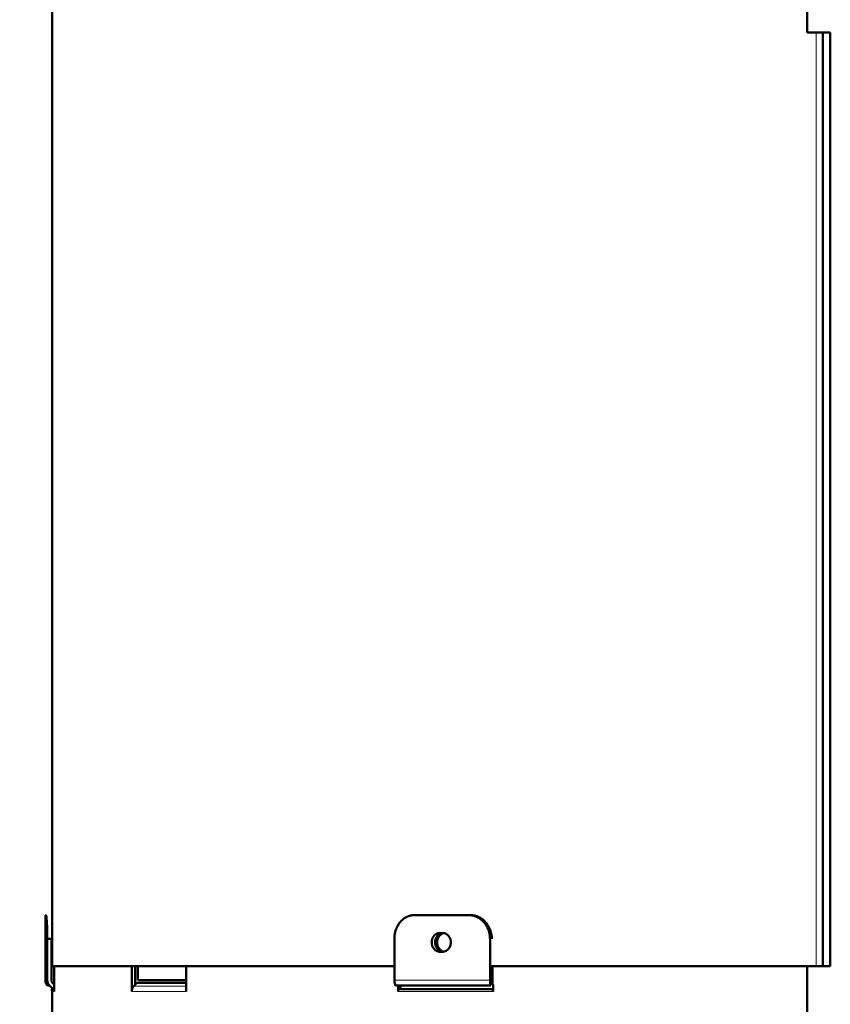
# Model space of a CAD drawing. Header units: millimetres. Extents: x 5 to 414, y 5 to 290.
# Tile 36 of 83: x 201 to 225, y 138 to 167. Entities that reach past the tile are written whole.
import ezdxf

# ---------------------------------------------------------------- set-up
doc = ezdxf.new("R2010")
doc.units = ezdxf.units.MM
doc.layers.add('1', color=7, linetype='Continuous', true_color=0xffffff)
doc.styles.add('Arial', font='Arial')
doc.dimstyles.new('DIMSTYLE_BRK_4', dxfattribs={"dimtxt": 0.18, "dimasz": 0.18, "dimexe": 0.18, "dimexo": 0.0625, "dimgap": 0.09, "dimtad": 0, "dimtih": 1, "dimtoh": 1, "dimdec": 4, "dimzin": 0, "dimdsep": 46, "dimtxsty": 'Standard', "dimcen": 0.09, "dimadec": 0, "dimazin": 0, "dimtfac": 1, "dimtdec": 4, "dimtofl": 0, "dimtmove": 0, "dimatfit": 3, "dimfxl": 1, "dimtolj": 1, "dimtzin": 0, "dimarcsym": 0})

# ---------------------------------------------------------------- blocks, each defined once
blk = doc.blocks.new('_U5')
at = {"layer": '1', "color": 92, "linetype": 'Continuous', "lineweight": 13}
for p, q in [((187.284692, 205.48414), (175.827831, 205.48414)), ((202.807705, 205.48414), (190.284692, 205.48414)), ((177.827831, 201.98414), (177.827831, 113.86414)), ((202.450841, 110.36414), (175.827831, 110.36414))]:
    blk.add_line(p, q, dxfattribs=at)
at = {"layer": '1', "color": 92}
for points in [[(178.411165, 201.98414), (177.244498, 201.98414), (177.827831, 205.48414)], [(177.244498, 113.86414), (178.411165, 113.86414), (177.827831, 110.36414)]]:
    blk.add_solid(points, dxfattribs=at)
at = {"layer": 'Defpoints', "color": 0}
for p in [(202.807705, 205.48414), (177.827831, 110.36414), (202.450841, 110.36414)]:
    blk.add_point(p, dxfattribs=at)
at = {"layer": '1', "color": 1, "lineweight": 13, "insert": (173.264831, 157.92414), "char_height": 3, "attachment_point": 2, "rotation": 90, "style": 'Arial'}
blk.add_mtext('\\A1;951', dxfattribs=at)

msp = doc.modelspace()

# ---------------------------------------------------------------- linework, layer by layer
at = {"layer": '1', "color": 7, "linetype": 'Continuous', "lineweight": 50}
for p, q in [((224.63429, 166.98414), (224.63429, 168.48414)), ((202.39429, 167.73414), (202.39429, 140.45914)), ((224.8996, 166.98414), (224.63429, 166.98414)), ((225.09429, 166.98414), (224.8996, 166.98414)), ((225.31429, 166.98414), (225.09429, 166.98414)), ((225.09429, 139.48414), (225.09429, 166.98414)), ((225.31429, 139.48414), (225.31429, 166.98414)), ((202.19429, 140.98414), (202.19429, 140.45914)), ((202.19429, 140.98414), (202.21275, 140.98414)), ((214.66692, 140.98414), (213.06011, 140.98414)), ((214.71955, 140.98414), (214.66692, 140.98414)), ((202.19434, 140.45914), (202.19429, 140.45914)), ((202.39434, 140.45914), (202.39429, 140.45914)), ((213.81101, 140.45914), (213.89761, 140.45914)), ((202.3708, 140.28414), (202.25109, 140.28414)), ((202.25109, 140.28414), (202.25109, 139.06669)), ((202.3708, 139.06669), (202.3708, 140.28414)), ((212.47391, 140.28414), (212.47391, 139.06669)), ((215.29147, 139.06669), (215.29147, 140.28414)), ((202.19429, 139.90914), (202.19429, 139.06669)), ((202.19429, 139.90914), (202.19434, 139.90914)), ((202.39429, 139.90914), (202.39429, 139.48414)), ((202.39429, 139.90914), (202.39434, 139.90914)), ((213.89761, 139.90914), (213.81101, 139.90914)), ((212.47327, 139.48414), (202.39429, 139.48414)), ((202.44972, 139.48414), (202.44972, 138.94616)), ((204.73978, 139.48414), (202.44972, 139.48414)), ((204.73978, 138.73414), (204.73978, 139.48414)), ((204.84396, 139.48414), (204.84396, 138.94527)), ((204.91393, 139.48414), (204.91393, 139.06669)), ((212.47387, 139.48414), (206.33978, 139.48414)), ((206.33978, 139.48414), (206.33978, 138.73414)), ((224.8996, 139.48414), (215.29131, 139.48414)), ((215.36764, 139.48414), (215.36764, 138.94527)), ((224.63429, 139.48414), (215.36764, 139.48414)), ((224.63429, 137.98414), (224.63429, 139.48414)), ((224.8996, 139.48414), (225.09429, 139.48414)), ((225.09429, 139.48414), (225.31429, 139.48414)), ((202.31537, 138.91112), (202.25872, 138.91112)), ((202.31537, 138.91112), (202.42139, 138.80485)), ((202.4506, 138.94527), (202.40002, 138.99598)), ((202.44972, 138.94527), (202.4506, 138.94527)), ((202.4506, 138.73414), (202.4506, 138.94527)), ((204.84396, 138.94527), (204.79572, 138.8897)), ((204.84202, 138.94527), (204.84202, 138.94304)), ((204.84202, 138.94527), (204.84396, 138.94527)), ((204.8876, 138.99598), (204.84396, 138.94742)), ((204.8876, 138.99598), (206.33976, 138.99598)), ((204.91393, 139.06669), (206.33976, 139.06669)), ((212.50994, 138.91112), (215.31972, 138.91112)), ((212.58575, 138.80485), (212.58575, 138.91112)), ((212.65651, 138.91113), (212.65651, 138.80485)), ((215.37914, 138.94527), (215.36764, 138.94527)), ((215.36764, 138.94527), (215.37914, 138.94527)), ((215.37914, 138.94527), (215.37914, 138.73414)), ((202.365, 138.80485), (202.42139, 138.80485)), ((202.39429, 138.73414), (202.39429, 111.45914)), ((212.56937, 138.80485), (215.36631, 138.80485))]:
    msp.add_line(p, q, dxfattribs=at)
at = {"layer": '1', "color": 2, "linetype": 'Continuous', "lineweight": 13}
for p, q in [((224.8996, 139.48414), (224.8996, 166.98414)), ((202.25109, 139.06669), (202.19429, 139.06669)), ((212.47391, 139.06669), (215.29147, 139.06669)), ((202.4506, 138.73414), (202.39429, 138.73414)), ((204.73978, 138.73414), (206.33978, 138.73414)), ((204.79572, 138.8897), (206.33977, 138.8897)), ((212.58575, 138.73414), (215.37914, 138.73414))]:
    msp.add_line(p, q, dxfattribs=at)
at = {"layer": '1', "color": 7, "linetype": 'Continuous', "lineweight": 50}
for centre, radius, start, end in [((202.41429, 139.06669), 0.22, 180, 225), ((202.29429, 138.73414), 0.1, 0, 45)]:
    msp.add_arc(centre, radius, start, end, dxfattribs=at)
for centre, major_axis, ratio, start_param, end_param in [((202.47056, 139.06669), (0, 0.22), 0.997564, 1.57079633, 2.35619449), ((202.47056, 139.06669), (0, -0.1), 0.997564, 4.71238898, 5.49778714), ((212.59693, 139.06669), (0, 0.22), 0.559193, 1.57079633, 2.35619449), ((215.38791, 139.06669), (0, -0.22), 0.438371, 4.71238898, 5.49778714), ((202.35085, 138.73414), (0, -0.1), 0.997564, 1.57079633, 2.35619449), ((212.52983, 138.73414), (0, -0.1), 0.559193, 1.57079633, 2.35619449), ((215.33531, 138.73414), (0, 0.1), 0.438371, 4.71238898, 5.49778714)]:
    msp.add_ellipse(centre, major_axis=major_axis, ratio=ratio, start_param=start_param, end_param=end_param, dxfattribs=at)
for points, knots in [([(202.25109, 140.28414), (202.25109, 140.30725), (202.25093, 140.35322), (202.25046, 140.39869), (202.24999, 140.4326), (202.24982, 140.4439), (202.24943, 140.46622), (202.24922, 140.47727), (202.24853, 140.51011), (202.24748, 140.55304), (202.24618, 140.59428), (202.2451, 140.62456), (202.24473, 140.63455), (202.24415, 140.64937), (202.24395, 140.65429), (202.24355, 140.66403), (202.24334, 140.66886), (202.24231, 140.69275), (202.24143, 140.7111), (202.23961, 140.74632), (202.23866, 140.7632), (202.23669, 140.79546), (202.23567, 140.81085), (202.23436, 140.82913), (202.2341, 140.83274), (202.23357, 140.83982), (202.2333, 140.84331), (202.23251, 140.85356), (202.23197, 140.86015), (202.23036, 140.87918), (202.2282, 140.90258), (202.22603, 140.92211), (202.2244, 140.93526), (202.22386, 140.9394), (202.22304, 140.94523), (202.22277, 140.94711), (202.22223, 140.95072), (202.22197, 140.95245), (202.22063, 140.96076), (202.21959, 140.9663), (202.21755, 140.97517), (202.21655, 140.97852), (202.21461, 140.983), (202.21367, 140.98414), (202.21275, 140.98414)], [0, 0, 0, 0, 0.0625, 0.125, 0.125, 0.15625, 0.15625, 0.1875, 0.1875, 0.25, 0.3125, 0.3125, 0.34375, 0.34375, 0.359375, 0.359375, 0.375, 0.375, 0.4375, 0.4375, 0.5, 0.5, 0.5625, 0.5625, 0.578125, 0.578125, 0.59375, 0.59375, 0.625, 0.625, 0.6875, 0.75, 0.75, 0.78125, 0.78125, 0.796875, 0.796875, 0.8125, 0.8125, 0.875, 0.875, 0.9375, 0.9375, 1, 1, 1, 1]), ([(213.06011, 140.98414), (213.04057, 140.98414), (213.02121, 140.983), (212.98285, 140.97852), (212.96385, 140.97517), (212.92619, 140.9663), (212.90753, 140.96076), (212.88443, 140.95245), (212.87982, 140.95072), (212.87063, 140.94711), (212.86603, 140.94523), (212.85234, 140.9394), (212.84333, 140.93526), (212.81666, 140.92211), (212.78205, 140.90258), (212.74929, 140.87918), (212.72543, 140.86015), (212.7176, 140.85356), (212.70602, 140.84331), (212.70219, 140.83982), (212.69459, 140.83274), (212.69081, 140.82913), (212.67219, 140.81085), (212.65803, 140.79546), (212.6311, 140.7632), (212.61834, 140.74632), (212.59422, 140.7111), (212.58286, 140.69275), (212.56955, 140.66886), (212.56693, 140.66403), (212.56179, 140.65429), (212.55926, 140.64937), (212.55187, 140.63455), (212.54716, 140.62456), (212.53369, 140.59428), (212.51747, 140.55304), (212.50467, 140.51011), (212.49636, 140.47727), (212.49381, 140.46622), (212.48915, 140.4439), (212.48703, 140.4326), (212.48141, 140.39869), (212.4758, 140.35322), (212.47391, 140.30725), (212.47391, 140.28414)], [0, 0, 0, 0, 0.0625, 0.0625, 0.125, 0.125, 0.1875, 0.1875, 0.203125, 0.203125, 0.21875, 0.21875, 0.25, 0.25, 0.3125, 0.375, 0.375, 0.40625, 0.40625, 0.421875, 0.421875, 0.4375, 0.4375, 0.5, 0.5, 0.5625, 0.5625, 0.625, 0.625, 0.640625, 0.640625, 0.65625, 0.65625, 0.6875, 0.6875, 0.75, 0.8125, 0.8125, 0.84375, 0.84375, 0.875, 0.875, 0.9375, 1, 1, 1, 1]), ([(214.66692, 140.98414), (214.68738, 140.98414), (214.70768, 140.983), (214.74799, 140.97852), (214.76799, 140.97517), (214.80769, 140.9663), (214.82739, 140.96076), (214.85182, 140.95245), (214.8567, 140.95072), (214.86643, 140.94711), (214.87129, 140.94523), (214.8858, 140.9394), (214.89536, 140.93526), (214.92366, 140.92211), (214.96044, 140.90258), (214.99535, 140.87918), (215.02082, 140.86015), (215.0292, 140.85356), (215.04157, 140.84331), (215.04567, 140.83982), (215.0538, 140.83274), (215.05784, 140.82913), (215.07777, 140.81085), (215.09295, 140.79546), (215.12185, 140.7632), (215.13556, 140.74632), (215.1615, 140.7111), (215.17374, 140.69275), (215.18808, 140.66886), (215.1909, 140.66403), (215.19645, 140.65429), (215.19917, 140.64937), (215.20715, 140.63455), (215.21223, 140.62456), (215.22677, 140.59428), (215.2443, 140.55304), (215.25816, 140.51011), (215.26714, 140.47727), (215.26991, 140.46622), (215.27496, 140.4439), (215.27725, 140.4326), (215.28334, 140.39869), (215.28942, 140.35322), (215.29147, 140.30725), (215.29147, 140.28414)], [0, 0, 0, 0, 0.0625, 0.0625, 0.125, 0.125, 0.1875, 0.1875, 0.203125, 0.203125, 0.21875, 0.21875, 0.25, 0.25, 0.3125, 0.375, 0.375, 0.40625, 0.40625, 0.421875, 0.421875, 0.4375, 0.4375, 0.5, 0.5, 0.5625, 0.5625, 0.625, 0.625, 0.640625, 0.640625, 0.65625, 0.65625, 0.6875, 0.6875, 0.75, 0.8125, 0.8125, 0.84375, 0.84375, 0.875, 0.875, 0.9375, 1, 1, 1, 1]), ([(215.34408, 140.28414), (215.34408, 140.30725), (215.34202, 140.35322), (215.33594, 140.39869), (215.32985, 140.4326), (215.32756, 140.4439), (215.32251, 140.46622), (215.31975, 140.47727), (215.31076, 140.51011), (215.29691, 140.55304), (215.27938, 140.59428), (215.26484, 140.62456), (215.25975, 140.63455), (215.25178, 140.64937), (215.24905, 140.65429), (215.24351, 140.66403), (215.24069, 140.66886), (215.22634, 140.69275), (215.21411, 140.7111), (215.18817, 140.74632), (215.17446, 140.7632), (215.14556, 140.79546), (215.13037, 140.81085), (215.11044, 140.82913), (215.1064, 140.83274), (215.09828, 140.83983), (215.09418, 140.84331), (215.0818, 140.85356), (215.07343, 140.86015), (215.04796, 140.87918), (215.01305, 140.90258), (214.97627, 140.92211), (214.94797, 140.93526), (214.93842, 140.9394), (214.92391, 140.94523), (214.91905, 140.94711), (214.90931, 140.95072), (214.90444, 140.95245), (214.88001, 140.96077), (214.86031, 140.9663), (214.82061, 140.97517), (214.80061, 140.97852), (214.76031, 140.983), (214.74001, 140.98414), (214.71955, 140.98414)], [0, 0, 0, 0, 0.0625, 0.125, 0.125, 0.15625, 0.15625, 0.1875, 0.1875, 0.25, 0.3125, 0.3125, 0.34375, 0.34375, 0.359375, 0.359375, 0.375, 0.375, 0.4375, 0.4375, 0.5, 0.5, 0.5625, 0.5625, 0.578125, 0.578125, 0.59375, 0.59375, 0.625, 0.625, 0.6875, 0.75, 0.75, 0.78125, 0.78125, 0.796875, 0.796875, 0.8125, 0.8125, 0.875, 0.875, 0.9375, 0.9375, 1, 1, 1, 1]), ([(202.19434, 140.45914), (202.19436, 140.45914), (202.19438, 140.45869), (202.19444, 140.45693), (202.19451, 140.4543), (202.1946, 140.44994), (202.19466, 140.44667), (202.19467, 140.44599), (202.1947, 140.44457), (202.19471, 140.44383), (202.19475, 140.44154), (202.19478, 140.43991), (202.19486, 140.43474), (202.19498, 140.42706), (202.1951, 140.41785), (202.1952, 140.41037), (202.19525, 140.40649), (202.1953, 140.40238), (202.19533, 140.39959), (202.19535, 140.39817), (202.19543, 140.39098), (202.19557, 140.37888), (202.19577, 140.35898), (202.19589, 140.34455), (202.19597, 140.33516), (202.19598, 140.33326), (202.19601, 140.32943), (202.19602, 140.3275), (202.19607, 140.32167), (202.19609, 140.31774), (202.19617, 140.30584), (202.19627, 140.28963), (202.19635, 140.27275), (202.19641, 140.25984), (202.19642, 140.2555), (202.19645, 140.24672), (202.19647, 140.24228), (202.1965, 140.22897), (202.19654, 140.21118), (202.19656, 140.18435), (202.19655, 140.16637), (202.19653, 140.1551), (202.19653, 140.15285), (202.19652, 140.14834), (202.19651, 140.14161), (202.19649, 140.13495), (202.19645, 140.12173), (202.19639, 140.10434), (202.19631, 140.08745), (202.19625, 140.07496), (202.19622, 140.07083), (202.19619, 140.06468), (202.19617, 140.06264), (202.19615, 140.05859), (202.19608, 140.04855), (202.19595, 140.03121), (202.19577, 140.00962), (202.19564, 139.99625), (202.19555, 139.98822), (202.19554, 139.98664), (202.1955, 139.98351), (202.19545, 139.9789), (202.1954, 139.97449), (202.1953, 139.96594), (202.19517, 139.95526), (202.19504, 139.94601), (202.19495, 139.93962), (202.19492, 139.93758), (202.19486, 139.93369), (202.19483, 139.93185), (202.19475, 139.92667), (202.19464, 139.92062), (202.19456, 139.91625), (202.1945, 139.9136), (202.19448, 139.91283), (202.19445, 139.9115), (202.19443, 139.91094), (202.19438, 139.90959), (202.19436, 139.90914), (202.19434, 139.90914)], [0, 0, 0, 0, 0.03125, 0.03125, 0.0625, 0.09375, 0.09375, 0.1015625, 0.1015625, 0.109375, 0.109375, 0.125, 0.125, 0.15625, 0.1875, 0.1875, 0.203125, 0.2109375, 0.2109375, 0.21875, 0.21875, 0.25, 0.28125, 0.3125, 0.3125, 0.3203125, 0.3203125, 0.328125, 0.328125, 0.34375, 0.34375, 0.375, 0.40625, 0.40625, 0.421875, 0.421875, 0.4375, 0.4375, 0.46875, 0.5, 0.53125, 0.53125, 0.5390625, 0.5390625, 0.546875, 0.5625, 0.5625, 0.59375, 0.625, 0.625, 0.640625, 0.640625, 0.6484375, 0.6484375, 0.65625, 0.6875, 0.71875, 0.75, 0.75, 0.7578125, 0.7578125, 0.765625, 0.78125, 0.78125, 0.8125, 0.84375, 0.84375, 0.859375, 0.859375, 0.875, 0.875, 0.90625, 0.9375, 0.9375, 0.953125, 0.953125, 0.96875, 0.96875, 1, 1, 1, 1]), ([(202.39434, 140.45914), (202.39436, 140.45914), (202.39438, 140.45869), (202.39443, 140.45735), (202.39445, 140.45679), (202.39448, 140.45545), (202.3945, 140.45468), (202.39456, 140.45203), (202.39465, 140.44766), (202.39475, 140.44161), (202.39484, 140.43643), (202.39487, 140.43459), (202.39492, 140.4307), (202.39496, 140.42866), (202.39505, 140.42227), (202.39518, 140.41302), (202.39531, 140.40235), (202.39541, 140.3938), (202.39546, 140.38939), (202.39551, 140.38477), (202.39555, 140.38165), (202.39556, 140.38006), (202.39565, 140.37203), (202.39578, 140.35866), (202.39597, 140.33707), (202.3961, 140.31973), (202.39616, 140.30969), (202.39619, 140.30564), (202.3962, 140.3036), (202.39624, 140.29745), (202.39626, 140.29332), (202.39633, 140.28084), (202.39641, 140.26394), (202.39647, 140.24655), (202.39651, 140.23333), (202.39653, 140.22667), (202.39654, 140.21994), (202.39655, 140.21543), (202.39655, 140.21318), (202.39656, 140.20191), (202.39658, 140.18393), (202.39656, 140.1571), (202.39652, 140.13931), (202.39648, 140.126), (202.39647, 140.12156), (202.39644, 140.11278), (202.39642, 140.10844), (202.39637, 140.09553), (202.39629, 140.07865), (202.39619, 140.06244), (202.39611, 140.05054), (202.39608, 140.04661), (202.39604, 140.04078), (202.39602, 140.03885), (202.39599, 140.03502), (202.39598, 140.03312), (202.3959, 140.02373), (202.39578, 140.0093), (202.39558, 139.9894), (202.39544, 139.9773), (202.39536, 139.97011), (202.39534, 139.96869), (202.39531, 139.9659), (202.39526, 139.96179), (202.39521, 139.95791), (202.39511, 139.95043), (202.39498, 139.94122), (202.39486, 139.93354), (202.39478, 139.92837), (202.39475, 139.92674), (202.39471, 139.92445), (202.3947, 139.92371), (202.39467, 139.92229), (202.39466, 139.92161), (202.3946, 139.91834), (202.39451, 139.91398), (202.39444, 139.91135), (202.39438, 139.90959), (202.39436, 139.90914), (202.39434, 139.90914)], [0, 0, 0, 0, 0.03125, 0.03125, 0.046875, 0.046875, 0.0625, 0.0625, 0.09375, 0.125, 0.125, 0.140625, 0.140625, 0.15625, 0.15625, 0.1875, 0.21875, 0.21875, 0.234375, 0.2421875, 0.2421875, 0.25, 0.25, 0.28125, 0.3125, 0.34375, 0.3515625, 0.3515625, 0.359375, 0.359375, 0.375, 0.375, 0.40625, 0.4375, 0.4375, 0.453125, 0.4609375, 0.4609375, 0.46875, 0.46875, 0.5, 0.53125, 0.5625, 0.5625, 0.578125, 0.578125, 0.59375, 0.59375, 0.625, 0.65625, 0.65625, 0.671875, 0.671875, 0.6796875, 0.6796875, 0.6875, 0.6875, 0.71875, 0.75, 0.78125, 0.78125, 0.7890625, 0.7890625, 0.796875, 0.8125, 0.8125, 0.84375, 0.875, 0.875, 0.890625, 0.890625, 0.8984375, 0.8984375, 0.90625, 0.90625, 0.9375, 0.96875, 0.96875, 1, 1, 1, 1]), ([(213.81101, 139.90914), (213.80316, 139.90914), (213.79537, 139.90959), (213.77992, 139.91135), (213.76461, 139.91398), (213.74957, 139.91834), (213.74025, 139.92161), (213.73839, 139.92229), (213.73468, 139.92371), (213.73282, 139.92445), (213.72729, 139.92674), (213.72366, 139.92837), (213.71288, 139.93354), (213.69889, 139.94122), (213.68564, 139.95043), (213.67599, 139.95791), (213.67123, 139.96179), (213.66657, 139.9659), (213.66349, 139.96869), (213.66197, 139.97011), (213.65442, 139.9773), (213.64294, 139.9894), (213.62741, 140.0093), (213.61819, 140.02373), (213.61278, 140.03312), (213.61172, 140.03502), (213.60963, 140.03885), (213.60861, 140.04078), (213.6056, 140.04661), (213.60369, 140.05054), (213.59822, 140.06244), (213.59163, 140.07865), (213.58643, 140.09553), (213.58306, 140.10844), (213.58202, 140.11278), (213.58013, 140.12156), (213.57927, 140.126), (213.57699, 140.13931), (213.57473, 140.1571), (213.57358, 140.18393), (213.57433, 140.20191), (213.57527, 140.21318), (213.57549, 140.21543), (213.57596, 140.21994), (213.57675, 140.22667), (213.57774, 140.23333), (213.58, 140.24655), (213.58373, 140.26394), (213.58891, 140.28084), (213.59335, 140.29332), (213.59492, 140.29745), (213.59741, 140.3036), (213.59827, 140.30564), (213.60002, 140.30969), (213.60449, 140.31973), (213.61343, 140.33707), (213.62718, 140.35866), (213.63758, 140.37203), (213.64448, 140.38006), (213.64588, 140.38165), (213.6487, 140.38477), (213.65298, 140.38939), (213.65738, 140.3938), (213.66634, 140.40235), (213.67873, 140.41302), (213.69199, 140.42227), (213.70227, 140.42866), (213.70575, 140.4307), (213.71283, 140.43459), (213.7164, 140.43643), (213.72718, 140.44161), (213.74176, 140.44766), (213.75677, 140.45203), (213.76818, 140.45468), (213.77201, 140.45545), (213.77972, 140.45679), (213.78361, 140.45735), (213.79532, 140.45869), (213.80316, 140.45914), (213.81101, 140.45914)], [0, 0, 0, 0, 0.03125, 0.03125, 0.0625, 0.09375, 0.09375, 0.1015625, 0.1015625, 0.109375, 0.109375, 0.125, 0.125, 0.15625, 0.1875, 0.1875, 0.203125, 0.2109375, 0.2109375, 0.21875, 0.21875, 0.25, 0.28125, 0.3125, 0.3125, 0.3203125, 0.3203125, 0.328125, 0.328125, 0.34375, 0.34375, 0.375, 0.40625, 0.40625, 0.421875, 0.421875, 0.4375, 0.4375, 0.46875, 0.5, 0.53125, 0.53125, 0.5390625, 0.5390625, 0.546875, 0.5625, 0.5625, 0.59375, 0.625, 0.625, 0.640625, 0.640625, 0.6484375, 0.6484375, 0.65625, 0.6875, 0.71875, 0.75, 0.75, 0.7578125, 0.7578125, 0.765625, 0.78125, 0.78125, 0.8125, 0.84375, 0.84375, 0.859375, 0.859375, 0.875, 0.875, 0.90625, 0.9375, 0.9375, 0.953125, 0.953125, 0.96875, 0.96875, 1, 1, 1, 1]), ([(213.91101, 139.90914), (213.90316, 139.90914), (213.89532, 139.90959), (213.88361, 139.91094), (213.87972, 139.9115), (213.87201, 139.91283), (213.86818, 139.9136), (213.85677, 139.91625), (213.84177, 139.92062), (213.82718, 139.92667), (213.8164, 139.93185), (213.81284, 139.93369), (213.80576, 139.93758), (213.80228, 139.93962), (213.792, 139.94601), (213.77873, 139.95526), (213.76634, 139.96594), (213.75738, 139.97449), (213.75298, 139.9789), (213.74871, 139.98351), (213.74588, 139.98664), (213.74449, 139.98822), (213.73759, 139.99625), (213.72719, 140.00962), (213.71344, 140.03121), (213.7045, 140.04855), (213.70003, 140.05859), (213.69828, 140.06264), (213.69742, 140.06468), (213.69493, 140.07083), (213.69336, 140.07496), (213.68892, 140.08745), (213.68374, 140.10434), (213.68001, 140.12173), (213.67775, 140.13495), (213.67676, 140.14161), (213.67597, 140.14834), (213.6755, 140.15285), (213.67528, 140.1551), (213.67434, 140.16637), (213.67359, 140.18435), (213.67474, 140.21118), (213.677, 140.22897), (213.67928, 140.24228), (213.68014, 140.24672), (213.68203, 140.2555), (213.68307, 140.25984), (213.68644, 140.27275), (213.69164, 140.28963), (213.69823, 140.30584), (213.7037, 140.31774), (213.70561, 140.32167), (213.70861, 140.3275), (213.70964, 140.32943), (213.71173, 140.33326), (213.71279, 140.33516), (213.71819, 140.34455), (213.72742, 140.35898), (213.74294, 140.37888), (213.75443, 140.39098), (213.76197, 140.39817), (213.7635, 140.39959), (213.76658, 140.40238), (213.77123, 140.40649), (213.77599, 140.41037), (213.78565, 140.41785), (213.7989, 140.42706), (213.81288, 140.43474), (213.82366, 140.43991), (213.8273, 140.44154), (213.83282, 140.44383), (213.83468, 140.44457), (213.83839, 140.44599), (213.84025, 140.44667), (213.84957, 140.44994), (213.86462, 140.4543), (213.87993, 140.45693), (213.89537, 140.45869), (213.90316, 140.45914), (213.91101, 140.45914)], [0, 0, 0, 0, 0.03125, 0.03125, 0.046875, 0.046875, 0.0625, 0.0625, 0.09375, 0.125, 0.125, 0.140625, 0.140625, 0.15625, 0.15625, 0.1875, 0.21875, 0.21875, 0.234375, 0.2421875, 0.2421875, 0.25, 0.25, 0.28125, 0.3125, 0.34375, 0.3515625, 0.3515625, 0.359375, 0.359375, 0.375, 0.375, 0.40625, 0.4375, 0.4375, 0.453125, 0.4609375, 0.4609375, 0.46875, 0.46875, 0.5, 0.53125, 0.5625, 0.5625, 0.578125, 0.578125, 0.59375, 0.59375, 0.625, 0.65625, 0.65625, 0.671875, 0.671875, 0.6796875, 0.6796875, 0.6875, 0.6875, 0.71875, 0.75, 0.78125, 0.78125, 0.7890625, 0.7890625, 0.796875, 0.8125, 0.8125, 0.84375, 0.875, 0.875, 0.890625, 0.890625, 0.8984375, 0.8984375, 0.90625, 0.90625, 0.9375, 0.96875, 0.96875, 1, 1, 1, 1]), ([(213.90507, 140.44834), (213.904, 140.44798), (213.89552, 140.44507), (213.88718, 140.44161), (213.8764, 140.43643), (213.87284, 140.43459), (213.86576, 140.4307), (213.86228, 140.42866), (213.852, 140.42227), (213.83874, 140.41302), (213.82635, 140.40235), (213.81738, 140.3938), (213.81298, 140.38939), (213.80871, 140.38477), (213.80589, 140.38165), (213.80449, 140.38006), (213.79759, 140.37203), (213.78719, 140.35866), (213.77344, 140.33707), (213.76451, 140.31973), (213.76003, 140.30969), (213.75828, 140.30564), (213.75743, 140.3036), (213.75493, 140.29745), (213.75336, 140.29332), (213.74893, 140.28084), (213.74375, 140.26394), (213.74001, 140.24655), (213.73775, 140.23333), (213.73676, 140.22667), (213.73598, 140.21994), (213.7355, 140.21543), (213.73529, 140.21318), (213.73434, 140.20191), (213.7336, 140.18393), (213.73474, 140.1571), (213.73701, 140.13931), (213.73928, 140.126), (213.74014, 140.12156), (213.74204, 140.11278), (213.74307, 140.10844), (213.74644, 140.09553), (213.75164, 140.07865), (213.75823, 140.06244), (213.7637, 140.05054), (213.76562, 140.04661), (213.76862, 140.04078), (213.76964, 140.03885), (213.77173, 140.03502), (213.77279, 140.03312), (213.7782, 140.02373), (213.78742, 140.0093), (213.80295, 139.9894), (213.81443, 139.9773), (213.82197, 139.97011), (213.8235, 139.96869), (213.82658, 139.9659), (213.83123, 139.96179), (213.83599, 139.95791), (213.84565, 139.95043), (213.8589, 139.94122), (213.87289, 139.93354), (213.88358, 139.9284), (213.88714, 139.92681), (213.89075, 139.92531)], [0, 0, 0, 0, 0.00561765, 0.0446291, 0.0446291, 0.06413482, 0.06413482, 0.08364055, 0.08364055, 0.122652, 0.16166345, 0.16166345, 0.18116917, 0.19092204, 0.19092204, 0.2006749, 0.2006749, 0.23968635, 0.2786978, 0.31770925, 0.32746211, 0.32746211, 0.33721497, 0.33721497, 0.3567207, 0.3567207, 0.39573215, 0.4347436, 0.4347436, 0.45424932, 0.46400218, 0.46400218, 0.47375505, 0.47375505, 0.5127665, 0.55177795, 0.5907894, 0.5907894, 0.61029512, 0.61029512, 0.62980085, 0.62980085, 0.6688123, 0.70782375, 0.70782375, 0.72732947, 0.72732947, 0.73708233, 0.73708233, 0.7468352, 0.7468352, 0.78584665, 0.8248581, 0.86386955, 0.86386955, 0.87362241, 0.87362241, 0.88337527, 0.902881, 0.902881, 0.94189245, 0.9809039, 0.9809039, 1, 1, 1, 1]), ([(213.89761, 140.45914), (213.90549, 140.45914), (213.9133, 140.45869), (213.9288, 140.45693), (213.94418, 140.4543), (213.95932, 140.44994), (213.9687, 140.44667), (213.97057, 140.44599), (213.97431, 140.44457), (213.97617, 140.44383), (213.98174, 140.44154), (213.98541, 140.43991), (213.99626, 140.43474), (214.01037, 140.42706), (214.02374, 140.41785), (214.0335, 140.41037), (214.03831, 140.40649), (214.04301, 140.40238), (214.04612, 140.39959), (214.04767, 140.39817), (214.0553, 140.39098), (214.06692, 140.37888), (214.08264, 140.35898), (214.09199, 140.34455), (214.09747, 140.33516), (214.09855, 140.33326), (214.10066, 140.32943), (214.1017, 140.3275), (214.10475, 140.32167), (214.10669, 140.31774), (214.11224, 140.30584), (214.11893, 140.28963), (214.12421, 140.27275), (214.12764, 140.25984), (214.12869, 140.2555), (214.13061, 140.24672), (214.13148, 140.24228), (214.1338, 140.22897), (214.1361, 140.21118), (214.13726, 140.18435), (214.13651, 140.16637), (214.13554, 140.1551), (214.13533, 140.15285), (214.13484, 140.14834), (214.13405, 140.14161), (214.13304, 140.13495), (214.13074, 140.12173), (214.12695, 140.10434), (214.12169, 140.08745), (214.11719, 140.07496), (214.11559, 140.07083), (214.11306, 140.06468), (214.11219, 140.06264), (214.11042, 140.05859), (214.10588, 140.04855), (214.09681, 140.03121), (214.08287, 140.00962), (214.07234, 139.99625), (214.06536, 139.98822), (214.06394, 139.98664), (214.06109, 139.98351), (214.05676, 139.9789), (214.05231, 139.97449), (214.04325, 139.96594), (214.03072, 139.95526), (214.01734, 139.94601), (214.00696, 139.93962), (214.00345, 139.93758), (213.99631, 139.93369), (213.99272, 139.93185), (213.98186, 139.92667), (213.96717, 139.92062), (213.95208, 139.91625), (213.94061, 139.9136), (213.93676, 139.91283), (213.92901, 139.9115), (213.92511, 139.91094), (213.91335, 139.90959), (213.90549, 139.90914), (213.89761, 139.90914)], [0, 0, 0, 0, 0.03125, 0.03125, 0.0625, 0.09375, 0.09375, 0.1015625, 0.1015625, 0.109375, 0.109375, 0.125, 0.125, 0.15625, 0.1875, 0.1875, 0.203125, 0.2109375, 0.2109375, 0.21875, 0.21875, 0.25, 0.28125, 0.3125, 0.3125, 0.3203125, 0.3203125, 0.328125, 0.328125, 0.34375, 0.34375, 0.375, 0.40625, 0.40625, 0.421875, 0.421875, 0.4375, 0.4375, 0.46875, 0.5, 0.53125, 0.53125, 0.5390625, 0.5390625, 0.546875, 0.5625, 0.5625, 0.59375, 0.625, 0.625, 0.640625, 0.640625, 0.6484375, 0.6484375, 0.65625, 0.6875, 0.71875, 0.75, 0.75, 0.7578125, 0.7578125, 0.765625, 0.78125, 0.78125, 0.8125, 0.84375, 0.84375, 0.859375, 0.859375, 0.875, 0.875, 0.90625, 0.9375, 0.9375, 0.953125, 0.953125, 0.96875, 0.96875, 1, 1, 1, 1]), ([(204.79572, 138.8897), (204.79127, 138.88457), (204.78287, 138.87389), (204.77177, 138.85665), (204.76536, 138.84435), (204.76092, 138.83481), (204.75951, 138.83158), (204.75681, 138.82502), (204.75554, 138.82172), (204.74955, 138.80508), (204.74594, 138.79138), (204.74288, 138.77377), (204.74234, 138.77023), (204.74142, 138.76308), (204.74103, 138.75948), (204.74009, 138.74865), (204.73978, 138.7414), (204.73978, 138.73414)], [0, 0, 0, 0, 0.125, 0.25, 0.375, 0.375, 0.4375, 0.4375, 0.5, 0.5, 0.75, 0.75, 0.8125, 0.8125, 0.875, 0.875, 1, 1, 1, 1])]:
    msp.add_open_spline(points, degree=3, knots=knots, dxfattribs=at)

# ---------------------------------------------------------------- dimensions: what is measured, and where the dimension line sits
at = {"layer": '1', "color": 1, "linetype": 'Continuous', "lineweight": 13}
dim = msp.add_linear_dim(base=(177.82783, 110.36414), p1=(202.8077, 205.48414), p2=(202.45084, 110.36414), angle=90, dimstyle='DIMSTYLE_BRK_4', override={"dimtxt": 3, "dimasz": 3.5, "dimexe": 2, "dimexo": 0, "dimgap": 1.5, "dimtad": 1, "dimtih": 0, "dimtoh": 0, "dimdec": 0, "dimlfac": 10, "dimzin": 8, "dimdsep": 44, "dimlunit": 2, "dimtxsty": 'Arial', "dimsah": 1, "dimse1": 0, "dimse2": 0, "dimsd1": 0, "dimsd2": 0, "dimclrd": 92, "dimclre": 92, "dimclrt": 1, "dimtol": 0, "dimtm": -0.1, "dimtfac": 0.5, "dimtdec": 3, "dimtofl": 1, "dimtmove": 0, "dimtzin": 8, "dimlwd": 13, "dimlwe": 13}, dxfattribs=at)
dim.commit()
dim.dimension.update_dxf_attribs({"geometry": '_U5', "text_midpoint": (177.82783, 157.92414), "dimtype": 160})

doc.saveas('drawing.dxf')
